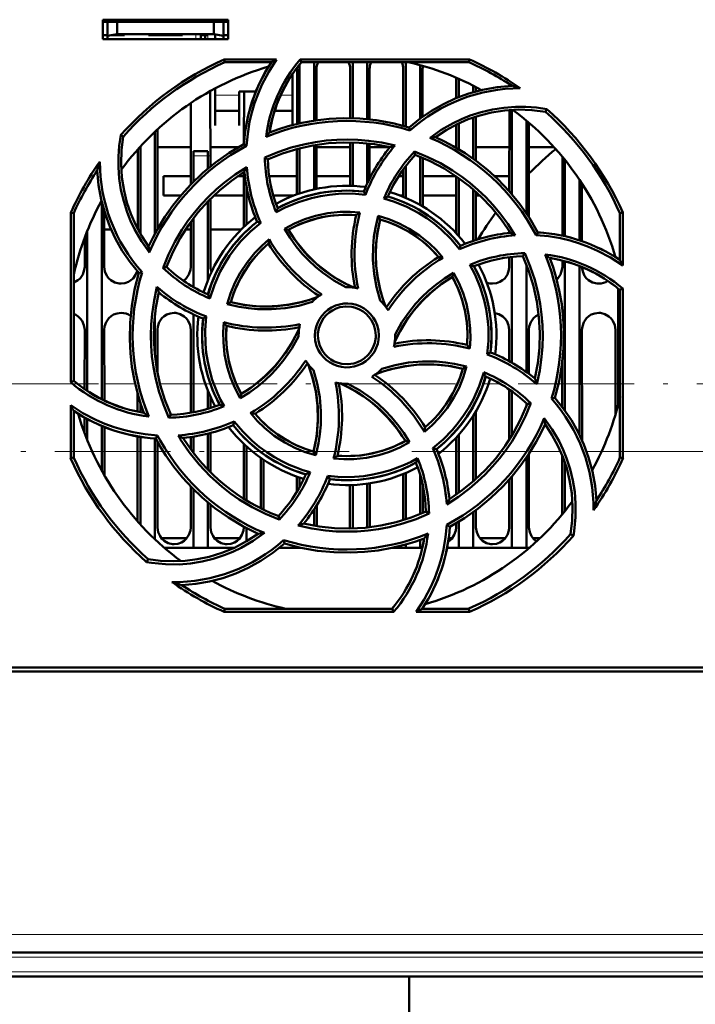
# Model space of a CAD drawing. Extents: x -1976 to 2357, y -1856 to 698.
# Tile 26 of 60: x 318 to 388, y -1614 to -1512. Entities that reach past the tile are written whole.
import ezdxf

# ---------------------------------------------------------------- set-up
doc = ezdxf.new("R2010")
doc.units = 0
doc.linetypes.add('DASHDOT', pattern=[18.5, 12, -3, 0.5, -3])

msp = doc.modelspace()

# ---------------------------------------------------------------- linework, layer by layer
at = {"color": 7, "lineweight": 50}
for p, q in [((326.77, -1513.77), (326.77, -1511.77)), ((326.77, -1511.77), (339.77, -1511.77)), ((326.77, -1511.98), (339.77, -1511.98)), ((327.27, -1511.98), (327.27, -1513.43)), ((328.27, -1511.98), (328.27, -1513.25)), ((338.27, -1511.98), (338.27, -1513.25)), ((339.27, -1513.43), (339.27, -1511.98)), ((339.77, -1511.77), (339.77, -1513.77)), ((327.27, -1513.43), (328.27, -1513.25)), ((328.27, -1513.25), (338.27, -1513.25)), ((329.02, -1513.25), (329.02, -1513.37)), ((329.02, -1513.25), (329.02, -1513.37)), ((329.02, -1513.25), (329.02, -1513.37)), ((329.02, -1513.25), (329.02, -1513.37)), ((329.02, -1513.25), (329.02, -1513.37)), ((331.52, -1513.37), (331.52, -1513.25)), ((335.02, -1513.25), (335.02, -1513.37)), ((335.02, -1513.25), (335.02, -1513.37)), ((335.02, -1513.25), (335.02, -1513.37)), ((335.02, -1513.25), (335.02, -1513.37)), ((335.02, -1513.25), (335.02, -1513.37)), ((335.02, -1513.25), (335.02, -1513.37)), ((335.02, -1513.25), (335.02, -1513.37)), ((336.92, -1513.25), (336.92, -1513.37)), ((338.27, -1513.25), (339.27, -1513.43)), ((338.42, -1513.77), (338.42, -1513.28)), ((326.77, -1513.37), (327.27, -1513.37)), ((339.77, -1513.77), (326.77, -1513.77)), ((327.27, -1513.77), (327.27, -1513.43)), ((329.02, -1513.37), (327.6, -1513.37)), ((333.27, -1513.37), (331.52, -1513.37)), ((335.02, -1513.37), (333.27, -1513.37)), ((337.67, -1513.37), (336.92, -1513.37)), ((336.92, -1513.77), (336.92, -1513.37)), ((337.37, -1513.37), (337.37, -1513.77)), ((337.37, -1513.37), (337.67, -1513.37)), ((339.27, -1513.37), (339.77, -1513.37)), ((339.27, -1513.43), (339.27, -1513.77)), ((339.35, -1515.89), (344.78, -1515.89)), ((339.41, -1516.17), (339.35, -1515.89)), ((344.25, -1516.17), (339.41, -1516.17)), ((347.23, -1515.89), (364.78, -1515.89)), ((347.36, -1516.17), (347.23, -1515.89)), ((364.72, -1516.17), (347.36, -1516.17)), ((348.67, -1516.17), (348.67, -1522.22)), ((352.67, -1516.17), (352.67, -1521.97)), ((354.17, -1516.17), (354.17, -1522.06)), ((358.17, -1516.17), (358.17, -1522.81)), ((364.78, -1515.89), (364.72, -1516.17)), ((346.91, -1522.56), (346.91, -1516.87)), ((347.17, -1516.41), (347.17, -1522.5)), ((348.92, -1516.87), (348.92, -1522.19)), ((352.41, -1521.97), (352.41, -1516.87)), ((354.42, -1516.87), (354.42, -1522.09)), ((357.91, -1522.74), (357.91, -1516.87)), ((359.67, -1516.48), (359.67, -1522)), ((359.92, -1516.87), (359.92, -1521.81)), ((346.42, -1519.78), (346.42, -1517.42)), ((363.41, -1519.89), (363.41, -1517.78)), ((363.67, -1517.89), (363.67, -1519.79)), ((337.92, -1519.15), (337.93, -1526.96)), ((338.42, -1518.88), (338.42, -1519.78)), ((340.92, -1519.22), (342.63, -1519.22)), ((340.92, -1519.78), (340.92, -1519.22)), ((341.4, -1524.54), (341.41, -1519.22)), ((365.17, -1518.59), (365.17, -1519.27)), ((365.42, -1518.73), (365.42, -1519.2)), ((335.9, -1528.81), (335.91, -1520.39)), ((338.42, -1519.78), (338.42, -1522.72)), ((340.92, -1522.72), (340.92, -1519.78)), ((346.42, -1522.69), (346.42, -1519.78)), ((338.42, -1521.22), (340.92, -1521.22)), ((344.57, -1521.22), (346.42, -1521.22)), ((368.9, -1529.54), (368.91, -1521.11)), ((369.17, -1521.1), (369.17, -1529.84)), ((372.66, -1521.3), (372.79, -1521.03)), ((365.17, -1521.89), (365.17, -1526.17)), ((365.42, -1521.81), (365.43, -1526.36)), ((370.67, -1522.22), (370.67, -1531.8)), ((370.93, -1522.44), (370.93, -1532.2)), ((332.17, -1523.37), (332.17, -1533.97)), ((332.43, -1523.13), (332.43, -1533.48)), ((338.42, -1522.72), (338.42, -1522.72)), ((340.92, -1522.72), (340.92, -1522.72)), ((358.6, -1523.24), (358.53, -1522.92)), ((363.4, -1525.03), (363.41, -1522.63)), ((363.67, -1522.5), (363.67, -1525.19)), ((328.9, -1523.87), (328.63, -1523.74)), ((352.4, -1528.97), (352.4, -1524.47)), ((352.67, -1524.47), (352.67, -1528.98)), ((330.4, -1533.46), (330.4, -1525.18)), ((330.67, -1524.9), (330.67, -1533.94)), ((332.43, -1524.98), (335.9, -1524.98)), ((336.17, -1525.87), (336.17, -1525.37)), ((337.67, -1525.37), (336.17, -1525.37)), ((337.67, -1525.37), (337.67, -1525.87)), ((337.93, -1524.98), (340.82, -1524.98)), ((341.68, -1524.84), (341.4, -1524.66)), ((346.9, -1529.85), (346.9, -1525.14)), ((347.17, -1525.07), (347.17, -1529.76)), ((348.67, -1524.76), (348.67, -1529.34)), ((348.93, -1524.71), (348.93, -1529.29)), ((348.93, -1524.98), (352.4, -1524.98)), ((354.17, -1524.58), (354.17, -1528.76)), ((354.43, -1524.6), (354.43, -1528.22)), ((354.43, -1524.98), (356.53, -1524.98)), ((359.09, -1525.43), (359.16, -1525.77)), ((363.31, -1524.98), (363.4, -1524.98)), ((365.43, -1524.98), (368.9, -1524.98)), ((370.93, -1524.98), (373.54, -1524.98)), ((336.17, -1528.55), (336.17, -1525.87)), ((337.67, -1527.18), (337.67, -1525.87)), ((343.57, -1526.04), (343.87, -1526.23)), ((359.67, -1525.97), (359.67, -1530.96)), ((359.93, -1526.08), (359.93, -1531.11)), ((374.4, -1534.14), (374.4, -1525.97)), ((374.67, -1526.29), (374.67, -1534.21)), ((341.4, -1533.22), (341.4, -1527.55)), ((357.9, -1530.11), (357.9, -1527.29)), ((358.17, -1526.94), (358.17, -1530.22)), ((335.9, -1527.98), (333.07, -1527.98)), ((333.07, -1529.98), (333.07, -1527.98)), ((341.4, -1527.98), (340.74, -1527.98)), ((346.9, -1527.98), (344.02, -1527.98)), ((346.9, -1527.98), (344.02, -1527.98)), ((352.4, -1527.98), (348.93, -1527.98)), ((352.4, -1527.98), (348.93, -1527.98)), ((354.55, -1527.98), (354.43, -1527.98)), ((354.55, -1527.98), (354.43, -1527.98)), ((357.9, -1527.98), (357.44, -1527.98)), ((357.9, -1527.98), (357.44, -1527.98)), ((363.39, -1527.98), (359.93, -1527.98)), ((363.39, -1527.98), (359.93, -1527.98)), ((363.4, -1533.89), (363.4, -1527.99)), ((363.67, -1528.17), (363.67, -1534.19)), ((368.9, -1527.98), (367.38, -1527.98)), ((368.9, -1527.98), (367.38, -1527.98)), ((376.17, -1528.34), (376.17, -1534.62)), ((341.67, -1532.97), (341.67, -1529.07)), ((354.01, -1529.89), (353.82, -1529.57)), ((365.17, -1529.35), (365.17, -1534.67)), ((365.43, -1529.59), (365.43, -1534.58)), ((376.43, -1528.74), (376.43, -1534.7)), ((326.67, -1530.6), (326.67, -1551.07)), ((334.85, -1529.98), (333.07, -1529.98)), ((337.67, -1538.73), (337.67, -1530.59)), ((337.93, -1530.32), (337.93, -1537.37)), ((341.4, -1529.98), (338.27, -1529.98)), ((346.55, -1529.98), (344.45, -1529.98)), ((357.9, -1529.98), (357.58, -1529.98)), ((363.4, -1529.98), (359.93, -1529.98)), ((365.85, -1529.98), (365.43, -1529.98)), ((326.93, -1531.56), (326.93, -1537.37)), ((323.45, -1549.31), (323.47, -1531.75)), ((323.47, -1531.75), (323.77, -1531.81)), ((323.77, -1549.17), (323.77, -1531.81)), ((336.17, -1539.45), (336.17, -1532.33)), ((355.3, -1532.08), (355.51, -1532.45)), ((380.37, -1531.81), (380.66, -1531.75)), ((380.37, -1536.65), (380.37, -1531.81)), ((380.66, -1531.75), (380.67, -1537.22)), ((325.17, -1533.63), (325.17, -1550.22)), ((327.64, -1533.48), (326.93, -1533.48)), ((335.9, -1533.48), (335.35, -1533.48)), ((335.9, -1537.37), (335.9, -1532.69)), ((341.13, -1533.48), (337.93, -1533.48)), ((343.14, -1532.79), (342.77, -1532.69)), ((345.59, -1533.43), (346, -1533.53)), ((368.9, -1533.86), (368.9, -1533.67)), ((324.9, -1537.37), (324.9, -1534.32)), ((371.69, -1534.08), (371.87, -1533.8)), ((363.74, -1535.54), (363.84, -1535.17)), ((368.9, -1537.37), (368.9, -1536.37)), ((369.17, -1536.34), (369.17, -1547.29)), ((370.31, -1536.27), (370.5, -1535.96)), ((374.4, -1537.37), (374.4, -1536.71)), ((379.9, -1536.35), (379.9, -1536.33)), ((333.02, -1537.45), (333.37, -1537.37)), ((370.67, -1537.11), (370.67, -1548.25)), ((374.67, -1536.79), (374.67, -1552.25)), ((376.17, -1537.28), (376.17, -1554.75)), ((330.85, -1537.93), (330.51, -1538)), ((363, -1538.41), (363.11, -1537.99)), ((380.17, -1539.6), (380.17, -1551.64)), ((380.37, -1539.76), (380.67, -1539.62)), ((380.37, -1557.12), (380.37, -1539.76)), ((380.67, -1539.62), (380.68, -1557.19)), ((339.67, -1541.24), (340.05, -1541.02)), ((332.17, -1542.45), (332.17, -1546.46)), ((336.17, -1552.42), (336.17, -1542.27)), ((337.5, -1542.52), (337.17, -1542.71)), ((324.89, -1550.03), (324.9, -1543.87)), ((326.93, -1543.87), (326.94, -1551.21)), ((332.43, -1543.87), (332.44, -1548.31)), ((335.89, -1552.47), (335.9, -1543.87)), ((368.89, -1547.13), (368.9, -1543.87)), ((370.93, -1543.87), (370.94, -1548.45)), ((376.43, -1543.87), (376.44, -1555.34)), ((379.89, -1552.63), (379.9, -1543.87)), ((347.07, -1544.47), (347.07, -1544.57)), ((357.07, -1544.47), (357.06, -1544.36)), ((366.62, -1546.42), (366.96, -1546.22)), ((364.47, -1547.69), (364.08, -1547.91)), ((374.39, -1551.88), (374.39, -1547.25)), ((323.77, -1549.17), (323.45, -1549.31)), ((330.39, -1552.37), (330.39, -1550.52)), ((337.67, -1552.06), (337.67, -1550.2)), ((337.94, -1550.84), (337.94, -1551.97)), ((341.02, -1550.96), (341.13, -1550.53)), ((368.89, -1555.28), (368.89, -1550.06)), ((369.17, -1550.25), (369.17, -1554.84)), ((373.27, -1551.01), (373.62, -1550.93)), ((323.45, -1557.19), (323.45, -1551.69)), ((330.67, -1551.42), (330.67, -1552.42)), ((370.67, -1551.48), (370.67, -1551.82)), ((371.13, -1551.48), (370.76, -1551.57)), ((323.77, -1557.12), (323.77, -1552.28)), ((324.89, -1554.59), (324.89, -1552.96)), ((333.62, -1552.99), (333.82, -1552.67)), ((365.17, -1552.75), (365.17, -1559.58)), ((365.44, -1552.3), (365.44, -1559.34)), ((325.17, -1553.12), (325.17, -1555.3)), ((326.67, -1553.83), (326.67, -1558.46)), ((326.94, -1553.95), (326.94, -1558.95)), ((340.29, -1553.76), (340.39, -1553.37)), ((330.39, -1563.73), (330.39, -1554.91)), ((330.67, -1554.96), (330.67, -1564.04)), ((332.26, -1555.14), (332.45, -1554.83)), ((335.89, -1556.23), (335.89, -1555)), ((336.17, -1556.6), (336.17, -1554.95)), ((337.67, -1558.34), (337.67, -1554.65)), ((337.94, -1554.58), (337.94, -1558.63)), ((363.39, -1560.95), (363.39, -1555.05)), ((363.67, -1554.75), (363.67, -1560.76)), ((332.17, -1555.13), (332.17, -1565.56)), ((332.44, -1555.47), (332.44, -1564.37)), ((341.39, -1561.38), (341.39, -1555.7)), ((341.67, -1561.55), (341.67, -1555.96)), ((358.56, -1555.52), (358.13, -1555.4)), ((323.77, -1557.12), (323.45, -1557.19)), ((343.17, -1557.16), (343.17, -1562.38)), ((348.62, -1556.48), (348.85, -1556.88)), ((360.97, -1556.14), (361.36, -1556.24)), ((370.67, -1557.13), (370.67, -1566.47)), ((370.94, -1556.72), (370.94, -1564.37)), ((374.39, -1562.98), (374.39, -1556.9)), ((380.68, -1557.19), (380.37, -1557.12)), ((343.44, -1557.35), (343.44, -1562.51)), ((374.67, -1557.65), (374.67, -1562.64)), ((346.89, -1560.64), (346.89, -1559.08)), ((347.17, -1559.17), (347.17, -1560.17)), ((350.1, -1559.01), (350.31, -1559.36)), ((357.89, -1563.6), (357.89, -1558.83)), ((358.17, -1558.72), (358.17, -1563.51)), ((359.67, -1558.9), (359.67, -1562.97)), ((369.17, -1559.09), (369.17, -1566.47)), ((335.89, -1564.37), (335.89, -1560.11)), ((352.39, -1564.37), (352.39, -1559.96)), ((352.67, -1559.95), (352.67, -1564.46)), ((354.17, -1559.82), (354.17, -1564.36)), ((354.44, -1559.78), (354.44, -1564.32)), ((359.94, -1560), (359.94, -1562.85)), ((368.89, -1564.37), (368.89, -1559.41)), ((336.17, -1566.47), (336.17, -1560.39)), ((337.67, -1566.47), (337.67, -1561.76)), ((337.94, -1561.98), (337.94, -1564.37)), ((348.94, -1562.08), (348.94, -1564.22)), ((345.05, -1563.54), (344.97, -1563.16)), ((348.67, -1562.51), (348.67, -1564.18)), ((360.59, -1562.91), (360.26, -1562.71)), ((365.17, -1562.76), (365.17, -1566.47)), ((365.44, -1562.56), (365.44, -1564.37)), ((341.39, -1564.37), (341.39, -1564.27)), ((362.42, -1564.07), (362.73, -1564.28)), ((363.39, -1564.37), (363.39, -1563.91)), ((363.67, -1563.75), (363.67, -1566.47)), ((341.67, -1565.79), (341.67, -1564.42)), ((352.38, -1564.46), (352.39, -1564.37)), ((375.23, -1565.06), (375.54, -1565.21)), ((335.47, -1565.48), (332.86, -1565.48)), ((340.97, -1565.48), (338.36, -1565.48)), ((345.6, -1566.02), (345.52, -1565.65)), ((345.58, -1566.04), (345.62, -1566.02)), ((358.17, -1566.12), (358.17, -1566.47)), ((359.67, -1565.64), (359.67, -1566.47)), ((362.97, -1565.48), (362.61, -1565.48)), ((368.47, -1565.48), (365.86, -1565.48)), ((372.05, -1565.48), (371.36, -1565.48)), ((336.17, -1566.47), (333.17, -1566.47)), ((337.67, -1566.47), (336.17, -1566.47)), ((340.39, -1566.47), (337.67, -1566.47)), ((347.17, -1566.47), (345.07, -1566.47)), ((347.17, -1566.43), (347.17, -1566.47)), ((347.34, -1566.47), (347.17, -1566.47)), ((358.17, -1566.47), (356.79, -1566.47)), ((359.67, -1566.47), (358.17, -1566.47)), ((359.9, -1566.47), (359.67, -1566.47)), ((363.67, -1566.47), (362.45, -1566.47)), ((365.17, -1566.47), (363.67, -1566.47)), ((369.17, -1566.47), (365.17, -1566.47)), ((370.67, -1566.47), (369.17, -1566.47)), ((370.96, -1566.47), (370.67, -1566.47)), ((331.47, -1567.63), (331.32, -1567.94)), ((339.34, -1573.1), (339.41, -1572.77)), ((356.92, -1573.1), (339.34, -1573.1)), ((339.41, -1572.77), (356.77, -1572.77)), ((356.77, -1572.77), (356.92, -1573.1)), ((364.79, -1573.1), (359.25, -1573.1)), ((359.88, -1572.77), (364.72, -1572.77)), ((364.72, -1572.77), (364.79, -1573.1)), ((523.04, -1579.27), (270.09, -1579.27)), ((280.27, -1578.87), (399.86, -1578.87)), ((495.03, -1608.37), (298.1, -1608.37)), ((494.85, -1610.87), (298.28, -1610.87)), ((358.52, -1681.48), (358.52, -1610.87))]:
    msp.add_line(p, q, dxfattribs=at)
at = {"color": 7, "linetype": 'DASHDOT', "lineweight": 18, "ltscale": 0.003525}
for p, q in [((327.27, -1513.24), (327.27, -1513.38)), ((333.27, -1513.24), (333.27, -1513.38))]:
    msp.add_line(p, q, dxfattribs=at)
at = {"color": 7, "linetype": 'DASHDOT', "lineweight": 18, "ltscale": 0.01553}
for p, q in [((336.42, -1513.2), (336.42, -1513.82)), ((337.67, -1513.2), (337.67, -1513.82))]:
    msp.add_line(p, q, dxfattribs=at)
at = {"color": 7, "lineweight": 18}
for p, q in [((336.42, -1513.77), (336.42, -1513.25)), ((337.67, -1513.77), (337.67, -1513.37)), ((340.92, -1519.59), (338.42, -1519.59)), ((346.42, -1519.59), (345.21, -1519.59)), ((336.17, -1525.87), (337.67, -1525.87)), ((324.89, -1549.48), (324.15, -1549.48)), ((330.13, -1549.48), (326.94, -1549.48)), ((335.89, -1549.48), (332.7, -1549.48)), ((367.96, -1549.48), (366.73, -1549.48)), ((374.39, -1549.48), (374, -1549.48)), ((379.89, -1549.48), (376.44, -1549.48)), ((330.39, -1556.48), (326.94, -1556.48)), ((333.04, -1556.48), (332.44, -1556.48)), ((341.39, -1556.48), (337.94, -1556.48)), ((363.39, -1556.48), (361.86, -1556.48)), ((368.06, -1556.48), (365.44, -1556.48)), ((374.21, -1556.48), (371.09, -1556.48)), ((378.46, -1556.48), (376.9, -1556.48)), ((495.03, -1606.51), (298.1, -1606.51)), ((495.03, -1608.87), (298.1, -1608.87)), ((494.85, -1610.37), (298.28, -1610.37))]:
    msp.add_line(p, q, dxfattribs=at)
at = {"color": 7, "linetype": 'DASHDOT', "lineweight": 18, "ltscale": 0.045015}
msp.add_line((337.82, -1525.87), (336.01, -1525.87), dxfattribs=at)
at = {"color": 7, "linetype": 'DASHDOT', "lineweight": 18}
for p, q in [((184.83, -1549.48), (421.63, -1549.48)), ((444.79, -1556.48), (182.73, -1556.48)), ((514.72, -1608.87), (278.41, -1608.87)), ((514.51, -1610.37), (278.62, -1610.37))]:
    msp.add_line(p, q, dxfattribs=at)
at = {"color": 7, "lineweight": 50}
for points in [[(344.78, -1515.89), (343.97, -1517.16), (343.27, -1518.5), (342.86, -1519.44), (342.51, -1520.4), (342.22, -1521.37), (341.99, -1522.36), (341.79, -1523.59), (341.68, -1524.84)], [(358.53, -1522.92), (359.66, -1522), (360.84, -1521.2), (362.08, -1520.5), (363.37, -1519.91), (364.7, -1519.41), (366.14, -1519.02), (367.63, -1518.74), (369.15, -1518.6)], [(360.69, -1524), (361.85, -1523.18), (363.09, -1522.47), (363.96, -1522.06), (364.85, -1521.7), (365.99, -1521.34), (367.15, -1521.07), (368.34, -1520.88), (369.53, -1520.79), (370.62, -1520.8), (371.71, -1520.87), (372.79, -1521.03)], [(372.66, -1521.3), (371.24, -1521.12), (369.82, -1521.07), (368.42, -1521.16), (367.05, -1521.38), (365.83, -1521.68), (364.65, -1522.08), (363.49, -1522.59), (362.35, -1523.21), (361.26, -1523.93)], [(358.53, -1522.92), (356.83, -1522.48), (355.12, -1522.17), (353.4, -1522), (351.68, -1521.97), (350.24, -1522.04), (348.82, -1522.2), (347.39, -1522.45), (345.98, -1522.8), (345.01, -1523.1), (344.04, -1523.44)], [(331.6, -1535.87), (330.78, -1534.7), (330.07, -1533.47), (329.66, -1532.6), (329.3, -1531.7), (328.94, -1530.57), (328.66, -1529.4), (328.48, -1528.22), (328.39, -1527.03), (328.39, -1525.93), (328.47, -1524.83), (328.63, -1523.74)], [(328.9, -1523.87), (328.72, -1525.29), (328.67, -1526.71), (328.76, -1528.11), (328.98, -1529.48), (329.28, -1530.7), (329.68, -1531.88), (330.19, -1533.04), (330.81, -1534.18), (331.53, -1535.27)], [(343.57, -1526.04), (344.93, -1525.47), (346.31, -1525.01), (347.73, -1524.65), (348.81, -1524.44), (349.91, -1524.29), (351.02, -1524.21), (352.13, -1524.18), (353.22, -1524.21), (354.31, -1524.3), (355.69, -1524.5), (357.06, -1524.8)], [(343.86, -1526.23), (345.4, -1525.61), (346.97, -1525.13), (348.55, -1524.78), (350.16, -1524.56), (351.75, -1524.47), (353.34, -1524.51), (354.94, -1524.67), (356.54, -1524.97)], [(371.87, -1533.8), (370.98, -1532.29), (369.99, -1530.86), (368.89, -1529.53), (367.7, -1528.29), (366.64, -1527.32), (365.51, -1526.42), (364.33, -1525.6), (363.08, -1524.85), (362.18, -1524.37), (361.26, -1523.93)], [(341.4, -1524.66), (339.88, -1525.55), (338.46, -1526.54), (337.13, -1527.64), (335.89, -1528.83), (334.92, -1529.9), (334.02, -1531.02), (333.2, -1532.2), (332.45, -1533.45), (331.97, -1534.35), (331.53, -1535.27)], [(359.09, -1525.43), (360.45, -1525.99), (361.76, -1526.64), (363.01, -1527.38), (363.93, -1528), (364.81, -1528.67), (365.65, -1529.39), (366.46, -1530.16), (367.21, -1530.95), (367.92, -1531.79), (368.75, -1532.91), (369.52, -1534.1)], [(359.16, -1525.77), (360.69, -1526.42), (362.14, -1527.18), (363.51, -1528.06), (364.8, -1529.04), (365.98, -1530.1), (367.08, -1531.26), (368.1, -1532.51), (369.01, -1533.84)], [(330.51, -1538), (329.6, -1536.87), (328.8, -1535.69), (328.1, -1534.45), (327.5, -1533.17), (327.01, -1531.83), (326.61, -1530.39), (326.34, -1528.9), (326.2, -1527.39)], [(333.02, -1537.45), (333.58, -1536.09), (334.23, -1534.78), (334.97, -1533.52), (335.59, -1532.61), (336.27, -1531.73), (336.99, -1530.88), (337.75, -1530.08), (338.55, -1529.33), (339.39, -1528.62), (340.51, -1527.79), (341.69, -1527.03)], [(333.37, -1537.37), (334.02, -1535.84), (334.78, -1534.4), (335.66, -1533.03), (336.64, -1531.73), (337.7, -1530.55), (338.86, -1529.45), (340.1, -1528.44), (341.44, -1527.52)], [(353.82, -1529.57), (352.3, -1529.46), (350.79, -1529.51), (349.31, -1529.7), (347.85, -1530.06), (346.43, -1530.56), (345.66, -1530.9), (344.9, -1531.29)], [(354.01, -1529.89), (352.61, -1529.78), (351.21, -1529.8), (350.27, -1529.89), (349.33, -1530.03), (348.39, -1530.24), (347.05, -1530.65), (345.76, -1531.18), (344.75, -1531.71)], [(363.74, -1535.54), (362.84, -1534.47), (361.84, -1533.5), (361.11, -1532.89), (360.34, -1532.33), (359.53, -1531.81), (358.29, -1531.15), (357.01, -1530.62), (355.91, -1530.27)], [(345.59, -1533.43), (346.64, -1532.87), (347.71, -1532.43), (348.82, -1532.08), (350.09, -1531.81), (351.39, -1531.68), (352.4, -1531.67), (353.42, -1531.74)], [(353.04, -1532.01), (351.83, -1531.97), (350.63, -1532.04), (349.44, -1532.23), (348.29, -1532.54), (347.16, -1532.96), (346, -1533.53)], [(355.53, -1540.86), (355.14, -1539.48), (354.89, -1538.08), (354.77, -1536.65), (354.79, -1535.21), (354.87, -1534.26), (355.02, -1533.31), (355.3, -1532.08)], [(355.51, -1532.45), (355.21, -1533.94), (355.07, -1535.44), (355.07, -1536.94), (355.24, -1538.43), (355.56, -1539.9), (355.79, -1540.69), (356.07, -1541.48)], [(355.51, -1532.45), (355.26, -1533.67), (355.11, -1534.88), (355.07, -1536.1), (355.12, -1537.3), (355.27, -1538.5), (355.51, -1539.7), (355.76, -1540.59), (356.07, -1541.48)], [(355.3, -1532.08), (356.42, -1532.43), (357.5, -1532.87), (358.52, -1533.41), (359.61, -1534.12), (360.62, -1534.94), (361.35, -1535.65), (362.02, -1536.42)], [(343.14, -1532.79), (342.07, -1533.7), (341.09, -1534.7), (340.49, -1535.44), (339.92, -1536.21), (339.41, -1537.02), (338.95, -1537.84), (338.34, -1539.21), (337.88, -1540.63)], [(351.97, -1539.47), (350.72, -1538.77), (349.55, -1537.95), (348.81, -1537.35), (348.11, -1536.69), (347.45, -1536), (346.83, -1535.26), (346.18, -1534.37), (345.59, -1533.43)], [(346.01, -1533.53), (346.42, -1534.19), (346.87, -1534.81), (347.84, -1535.98), (348.93, -1537.04), (349.63, -1537.62), (350.36, -1538.17), (351.14, -1538.66), (351.95, -1539.12), (352.78, -1539.52)], [(339.67, -1541.24), (340.02, -1540.11), (340.47, -1539.03), (341.01, -1538), (341.72, -1536.91), (342.54, -1535.91), (343.25, -1535.18), (344.02, -1534.51)], [(380.67, -1537.22), (379.39, -1536.4), (378.05, -1535.7), (377.12, -1535.29), (376.16, -1534.94), (375.19, -1534.65), (374.21, -1534.41), (372.96, -1534.2), (371.69, -1534.08)], [(370.31, -1536.27), (370.92, -1537.8), (371.41, -1539.37), (371.76, -1540.96), (371.97, -1542.56), (372.06, -1544.15), (372.03, -1545.75), (371.86, -1547.34), (371.56, -1548.94)], [(370.5, -1535.96), (371.07, -1537.32), (371.53, -1538.7), (371.9, -1540.11), (372.1, -1541.2), (372.25, -1542.3), (372.34, -1543.4), (372.37, -1544.51), (372.34, -1545.61), (372.25, -1546.7), (372.05, -1548.1), (371.74, -1549.5)], [(373.62, -1550.93), (374.06, -1549.23), (374.36, -1547.52), (374.53, -1545.8), (374.56, -1544.08), (374.49, -1542.65), (374.33, -1541.22), (374.08, -1539.8), (373.73, -1538.38), (373.43, -1537.41), (373.09, -1536.45)], [(323.77, -1538.99), (324.19, -1538.76), (324.42, -1538.56), (324.7, -1538.15), (324.86, -1537.69), (324.9, -1537.37)], [(326.93, -1537.37), (327, -1537.83), (327.2, -1538.28), (327.38, -1538.53), (327.61, -1538.74), (328.03, -1538.98), (328.49, -1539.09), (328.67, -1539.1)], [(335.14, -1538.8), (335.42, -1538.56), (335.7, -1538.15), (335.86, -1537.69), (335.9, -1537.37)], [(366.62, -1546.42), (366.74, -1545.03), (366.73, -1543.64), (366.64, -1542.7), (366.49, -1541.75), (366.28, -1540.81), (365.88, -1539.47), (365.35, -1538.18), (364.81, -1537.15)], [(366.96, -1546.22), (367.07, -1544.7), (367.02, -1543.19), (366.83, -1541.71), (366.48, -1540.25), (365.97, -1538.83), (365.63, -1538.06), (365.24, -1537.3)], [(367.17, -1539.1), (367.56, -1539.05), (367.93, -1538.92), (368.19, -1538.76), (368.42, -1538.56), (368.7, -1538.15), (368.86, -1537.69), (368.9, -1537.37)], [(373.81, -1538.67), (373.92, -1538.56), (374.2, -1538.15), (374.36, -1537.69), (374.4, -1537.37)], [(376.43, -1537.39), (376.51, -1537.84), (376.7, -1538.28), (376.88, -1538.53), (377.11, -1538.74), (377.53, -1538.98), (377.99, -1539.09), (378.17, -1539.1)], [(328.67, -1539.1), (329.06, -1539.05), (329.43, -1538.92), (329.69, -1538.76), (329.92, -1538.56), (330.17, -1538.2), (330.34, -1537.8)], [(330.51, -1538), (330.07, -1539.7), (329.77, -1541.41), (329.6, -1543.13), (329.57, -1544.85), (329.64, -1546.29), (329.8, -1547.72), (330.05, -1549.14), (330.4, -1550.55), (330.7, -1551.52), (331.04, -1552.49)], [(357.01, -1545.18), (357.59, -1544.03), (358.26, -1542.93), (359.02, -1541.89), (359.86, -1540.93), (360.78, -1540.04), (361.85, -1539.17), (363, -1538.41)], [(357.06, -1544.36), (357.77, -1543.11), (358.58, -1541.94), (359.19, -1541.2), (359.84, -1540.5), (360.54, -1539.84), (361.28, -1539.22), (362.17, -1538.57), (363.11, -1537.99)], [(364.53, -1545.45), (364.57, -1544.23), (364.49, -1543.03), (364.3, -1541.85), (363.99, -1540.69), (363.57, -1539.56), (363, -1538.41)], [(363.11, -1537.99), (363.66, -1539.02), (364.11, -1540.09), (364.46, -1541.2), (364.72, -1542.47), (364.86, -1543.76), (364.87, -1544.79), (364.8, -1545.83)], [(333.62, -1552.99), (333.06, -1551.63), (332.59, -1550.24), (332.23, -1548.83), (332.02, -1547.74), (331.87, -1546.65), (331.79, -1545.54), (331.76, -1544.43), (331.79, -1543.33), (331.88, -1542.24), (332.09, -1540.84), (332.39, -1539.45)], [(333.82, -1552.67), (333.21, -1551.13), (332.72, -1549.57), (332.37, -1547.98), (332.16, -1546.37), (332.07, -1544.78), (332.1, -1543.19), (332.27, -1541.59), (332.57, -1540)], [(340.05, -1541.02), (341.54, -1541.32), (343.04, -1541.47), (344.54, -1541.46), (346.03, -1541.29), (347.5, -1540.97), (348.29, -1540.74), (349.07, -1540.46)], [(340.05, -1541.02), (341.26, -1541.27), (342.48, -1541.42), (343.7, -1541.46), (344.9, -1541.41), (346.1, -1541.27), (347.3, -1541.02), (348.19, -1540.77), (349.07, -1540.46)], [(348.46, -1541), (347.08, -1541.39), (345.68, -1541.64), (344.25, -1541.76), (342.81, -1541.75), (341.86, -1541.66), (340.91, -1541.52), (339.67, -1541.24)], [(348.76, -1544.47), (348.79, -1544.02), (348.87, -1543.59), (349.02, -1543.18), (349.22, -1542.79), (349.47, -1542.42), (349.77, -1542.08), (350.1, -1541.8), (350.47, -1541.57), (350.88, -1541.38), (351.31, -1541.25), (351.75, -1541.17), (352.18, -1541.16), (352.62, -1541.21), (353.06, -1541.31), (353.48, -1541.48), (353.86, -1541.69), (354.21, -1541.95), (354.52, -1542.26), (354.8, -1542.61), (355.03, -1543), (355.2, -1543.4), (355.33, -1543.92), (355.37, -1544.47)], [(355.07, -1544.47), (355.01, -1543.92), (354.85, -1543.38), (354.6, -1542.86), (354.36, -1542.53), (354.07, -1542.23), (353.74, -1541.98), (353.37, -1541.77), (352.98, -1541.61), (352.58, -1541.51), (351.96, -1541.47), (351.35, -1541.55), (350.95, -1541.68), (350.57, -1541.87), (350.22, -1542.1), (349.92, -1542.37), (349.66, -1542.68), (349.36, -1543.18), (349.17, -1543.71), (349.07, -1544.26), (349.07, -1544.47)], [(324.9, -1543.87), (324.82, -1543.4), (324.63, -1542.96), (324.44, -1542.7), (324.22, -1542.49), (324, -1542.35), (323.77, -1542.24)], [(328.67, -1542.14), (328.27, -1542.18), (327.9, -1542.31), (327.64, -1542.47), (327.41, -1542.68), (327.13, -1543.09), (326.97, -1543.54), (326.93, -1543.87)], [(334.17, -1542.14), (333.77, -1542.18), (333.4, -1542.31), (333.14, -1542.47), (332.91, -1542.68), (332.63, -1543.09), (332.47, -1543.54), (332.43, -1543.87)], [(335.9, -1543.87), (335.82, -1543.4), (335.63, -1542.96), (335.44, -1542.7), (335.22, -1542.49), (334.8, -1542.26), (334.34, -1542.14), (334.17, -1542.14)], [(337.17, -1542.71), (337.06, -1544.23), (337.11, -1545.74), (337.3, -1547.22), (337.65, -1548.68), (338.16, -1550.1), (338.5, -1550.87), (338.89, -1551.63)], [(337.5, -1542.52), (337.39, -1543.92), (337.41, -1545.32), (337.5, -1546.27), (337.65, -1547.21), (337.86, -1548.15), (338.12, -1549.05), (338.37, -1549.76), (338.65, -1550.46), (338.98, -1551.13), (339.34, -1551.79)], [(368.9, -1543.87), (368.82, -1543.4), (368.63, -1542.96), (368.44, -1542.7), (368.22, -1542.49), (367.83, -1542.26), (367.39, -1542.15)], [(371.95, -1542.29), (371.64, -1542.47), (371.41, -1542.68), (371.13, -1543.09), (370.97, -1543.54), (370.93, -1543.87)], [(378.17, -1542.14), (377.77, -1542.18), (377.4, -1542.31), (377.14, -1542.47), (376.91, -1542.68), (376.63, -1543.09), (376.47, -1543.54), (376.43, -1543.87)], [(379.9, -1543.87), (379.82, -1543.4), (379.63, -1542.96), (379.44, -1542.7), (379.22, -1542.49), (378.8, -1542.26), (378.34, -1542.14), (378.17, -1542.14)], [(341.02, -1550.96), (340.47, -1549.91), (340.01, -1548.83), (339.67, -1547.72), (339.4, -1546.44), (339.27, -1545.15), (339.26, -1544.13), (339.33, -1543.1)], [(339.6, -1543.49), (339.56, -1544.7), (339.64, -1545.9), (339.83, -1547.09), (340.14, -1548.24), (340.56, -1549.37), (341.13, -1550.53)], [(341.13, -1550.53), (341.79, -1550.11), (342.41, -1549.67), (343.58, -1548.69), (344.64, -1547.6), (345.22, -1546.9), (345.76, -1546.17), (346.26, -1545.39), (346.71, -1544.58), (347.12, -1543.75)], [(347.07, -1544.57), (346.36, -1545.82), (345.55, -1546.99), (344.95, -1547.73), (344.29, -1548.43), (343.6, -1549.1), (342.86, -1549.71), (341.97, -1550.37), (341.02, -1550.96)], [(355.37, -1544.47), (355.35, -1544.91), (355.26, -1545.34), (355.12, -1545.75), (354.92, -1546.15), (354.66, -1546.52), (354.36, -1546.85), (354.03, -1547.13), (353.66, -1547.37), (353.25, -1547.56), (352.82, -1547.69), (352.39, -1547.76), (351.95, -1547.78), (351.52, -1547.73), (351.08, -1547.63), (350.66, -1547.46), (350.28, -1547.25), (349.93, -1547), (349.61, -1546.69), (349.34, -1546.34), (349.11, -1545.95), (348.93, -1545.54), (348.8, -1545.02), (348.76, -1544.47)], [(349.07, -1544.47), (349.12, -1545.01), (349.28, -1545.55), (349.54, -1546.07), (349.77, -1546.4), (350.06, -1546.7), (350.39, -1546.96), (350.76, -1547.17), (351.15, -1547.32), (351.55, -1547.42), (352.17, -1547.46), (352.78, -1547.38), (353.18, -1547.25), (353.56, -1547.07), (353.91, -1546.83), (354.21, -1546.56), (354.47, -1546.25), (354.77, -1545.75), (354.96, -1545.22), (355.06, -1544.67), (355.07, -1544.47)], [(348.06, -1547.46), (348.54, -1548.9), (348.87, -1550.37), (349.05, -1551.86), (349.07, -1553.36), (348.94, -1554.86), (348.8, -1555.67), (348.62, -1556.48)], [(348.06, -1547.46), (348.52, -1548.86), (348.84, -1550.29), (349.02, -1551.75), (349.06, -1553.21), (348.96, -1554.67), (348.82, -1555.58), (348.62, -1556.48)], [(364.08, -1547.91), (362.59, -1547.61), (361.09, -1547.47), (359.59, -1547.47), (358.1, -1547.64), (356.63, -1547.96), (355.84, -1548.19), (355.06, -1548.47)], [(364.08, -1547.91), (362.87, -1547.66), (361.65, -1547.51), (360.43, -1547.47), (359.23, -1547.52), (358.03, -1547.67), (356.83, -1547.91), (355.94, -1548.16), (355.06, -1548.47)], [(355.68, -1547.92), (357.06, -1547.54), (358.47, -1547.28), (359.9, -1547.17), (361.34, -1547.18), (362.29, -1547.27), (363.23, -1547.41), (364.47, -1547.69)], [(364.47, -1547.69), (364.13, -1548.81), (363.69, -1549.88), (363.16, -1550.91), (362.45, -1551.99), (361.63, -1553.01), (360.9, -1553.76), (360.1, -1554.45)], [(348.61, -1548.08), (349, -1549.46), (349.25, -1550.87), (349.37, -1552.3), (349.36, -1553.73), (349.27, -1554.69), (349.13, -1555.63), (348.85, -1556.88)], [(360.97, -1556.14), (362.03, -1555.25), (363, -1554.26), (363.6, -1553.53), (364.17, -1552.76), (364.69, -1551.94), (365.15, -1551.12), (365.77, -1549.73), (366.25, -1548.29)], [(358.13, -1555.4), (357.71, -1554.75), (357.26, -1554.12), (356.29, -1552.95), (355.2, -1551.89), (354.5, -1551.31), (353.77, -1550.77), (352.99, -1550.27), (352.18, -1549.82), (351.35, -1549.41)], [(352.18, -1549.47), (353.43, -1550.17), (354.6, -1550.98), (355.34, -1551.59), (356.04, -1552.24), (356.71, -1552.94), (357.32, -1553.68), (357.98, -1554.57), (358.57, -1555.52)], [(373.62, -1550.93), (374.53, -1552.06), (375.33, -1553.24), (376.03, -1554.48), (376.63, -1555.77), (377.12, -1557.1), (377.52, -1558.55), (377.79, -1560.03), (377.93, -1561.55)], [(323.45, -1551.69), (324.72, -1552.51), (326.06, -1553.21), (327, -1553.62), (327.96, -1553.97), (328.93, -1554.26), (329.91, -1554.5), (331.17, -1554.71), (332.45, -1554.83)], [(371.13, -1551.48), (370.57, -1552.84), (369.93, -1554.15), (369.18, -1555.41), (368.56, -1556.33), (367.89, -1557.21), (367.17, -1558.05), (366.41, -1558.86), (365.62, -1559.61), (364.78, -1560.32), (363.63, -1561.18), (362.41, -1561.96)], [(370.76, -1551.57), (370.11, -1553.09), (369.35, -1554.54), (368.47, -1555.91), (367.49, -1557.2), (366.43, -1558.38), (365.27, -1559.49), (364.03, -1560.5), (362.69, -1561.41)], [(348.85, -1556.88), (347.73, -1556.54), (346.67, -1556.1), (345.64, -1555.57), (344.55, -1554.86), (343.53, -1554.03), (342.78, -1553.3), (342.08, -1552.5)], [(372.53, -1553.04), (373.35, -1554.2), (374.07, -1555.43), (374.48, -1556.3), (374.84, -1557.19), (375.21, -1558.33), (375.49, -1559.49), (375.68, -1560.68), (375.77, -1561.87), (375.76, -1563.3), (375.62, -1564.73), (375.54, -1565.21)], [(340.39, -1553.37), (341.28, -1554.43), (342.27, -1555.39), (342.99, -1556), (343.76, -1556.55), (344.57, -1557.07), (345.4, -1557.53), (346.09, -1557.86), (346.8, -1558.16), (347.52, -1558.42), (348.25, -1558.64)], [(362.73, -1564.28), (364.25, -1563.39), (365.67, -1562.39), (367, -1561.29), (368.24, -1560.1), (369.21, -1559.04), (370.11, -1557.91), (370.93, -1556.73), (371.68, -1555.48), (372.16, -1554.59), (372.6, -1553.66)], [(375.23, -1565.06), (375.41, -1563.64), (375.46, -1562.22), (375.37, -1560.82), (375.15, -1559.45), (374.85, -1558.23), (374.45, -1557.05), (373.94, -1555.89), (373.32, -1554.75), (372.6, -1553.66)], [(342.87, -1565), (341.3, -1564.22), (339.81, -1563.34), (338.4, -1562.34), (337.07, -1561.24), (336.03, -1560.25), (335.05, -1559.19), (334.14, -1558.07), (333.3, -1556.89), (332.76, -1556.03), (332.26, -1555.14)], [(334.81, -1555.2), (335.74, -1556.57), (336.76, -1557.84), (337.9, -1559.04), (339.14, -1560.14), (340.01, -1560.83), (340.92, -1561.46), (342.24, -1562.26), (343.62, -1562.95), (345.05, -1563.54)], [(358.57, -1555.52), (357.54, -1556.07), (356.47, -1556.52), (355.37, -1556.86), (354.1, -1557.13), (352.8, -1557.27), (351.75, -1557.28), (350.69, -1557.21)], [(351.09, -1556.93), (352.3, -1556.97), (353.5, -1556.89), (354.69, -1556.7), (355.84, -1556.39), (356.97, -1555.97), (358.13, -1555.4)], [(350.1, -1559.01), (351.48, -1559.13), (352.87, -1559.12), (353.81, -1559.03), (354.75, -1558.88), (355.69, -1558.67), (356.6, -1558.41), (357.32, -1558.16), (358.03, -1557.87), (358.72, -1557.55), (359.39, -1557.18)], [(350.31, -1559.36), (351.83, -1559.47), (353.34, -1559.43), (354.82, -1559.23), (356.28, -1558.88), (357.7, -1558.37), (358.47, -1558.03), (359.23, -1557.64)], [(360.6, -1562.91), (359.24, -1563.48), (357.86, -1563.95), (356.44, -1564.31), (355.36, -1564.52), (354.26, -1564.67), (353.15, -1564.76), (352.04, -1564.79), (350.95, -1564.76), (349.86, -1564.67), (348.43, -1564.47), (347.01, -1564.15)], [(360.27, -1562.71), (358.73, -1563.32), (357.16, -1563.81), (355.58, -1564.16), (353.97, -1564.38), (352.38, -1564.46), (350.79, -1564.43), (349.19, -1564.26), (347.59, -1563.96)], [(359.25, -1573.1), (360.07, -1571.83), (360.78, -1570.5), (361.19, -1569.56), (361.54, -1568.6), (361.84, -1567.64), (362.08, -1566.65), (362.3, -1565.37), (362.42, -1564.07)], [(343.52, -1564.92), (342.35, -1565.75), (341.12, -1566.47), (340.26, -1566.88), (339.36, -1567.24), (338.23, -1567.61), (337.06, -1567.89), (335.88, -1568.08), (334.69, -1568.18), (333.26, -1568.17), (331.84, -1568.03), (331.32, -1567.94)], [(342.87, -1565), (341.67, -1565.79), (340.42, -1566.45), (339.12, -1566.98), (337.79, -1567.39), (336.56, -1567.65), (335.32, -1567.81), (334.06, -1567.86), (332.77, -1567.81), (331.47, -1567.63)], [(332.44, -1564.37), (332.52, -1564.83), (332.71, -1565.27), (332.9, -1565.53), (333.12, -1565.74), (333.54, -1565.97), (334, -1566.08), (334.17, -1566.09)], [(334.17, -1566.09), (334.56, -1566.04), (334.93, -1565.91), (335.2, -1565.75), (335.43, -1565.54), (335.7, -1565.13), (335.85, -1564.67), (335.89, -1564.37)], [(337.94, -1564.37), (338.02, -1564.83), (338.21, -1565.27), (338.4, -1565.53), (338.62, -1565.74), (339.04, -1565.97), (339.5, -1566.08), (339.67, -1566.09)], [(339.67, -1566.09), (340.06, -1566.04), (340.43, -1565.91), (340.7, -1565.75), (340.93, -1565.54), (341.2, -1565.13), (341.35, -1564.67), (341.39, -1564.37)], [(362.56, -1565.84), (362.93, -1565.54), (363.2, -1565.13), (363.35, -1564.67), (363.39, -1564.37)], [(365.44, -1564.37), (365.52, -1564.83), (365.71, -1565.27), (365.9, -1565.53), (366.12, -1565.74), (366.54, -1565.97), (367, -1566.08), (367.17, -1566.09)], [(367.17, -1566.09), (367.56, -1566.04), (367.93, -1565.91), (368.2, -1565.75), (368.43, -1565.54), (368.7, -1565.13), (368.85, -1564.67), (368.89, -1564.37)], [(370.94, -1564.37), (371.02, -1564.83), (371.21, -1565.27), (371.4, -1565.53), (371.71, -1565.8)], [(334.98, -1570.34), (336.43, -1570.2), (337.84, -1569.95), (339.21, -1569.59), (340.55, -1569.11), (341.85, -1568.53), (343.16, -1567.81), (344.41, -1566.97), (345.6, -1566.02)], [(345.6, -1566.02), (347.3, -1566.46), (349.01, -1566.76), (350.73, -1566.93), (352.45, -1566.96), (353.89, -1566.89), (355.31, -1566.73), (356.74, -1566.48), (358.15, -1566.13), (359.12, -1565.83), (360.09, -1565.49)]]:
    msp.add_lwpolyline(points, dxfattribs=at)
for centre, radius, start, end in [((352.04, -1544.46), 31.27, 113.9462, 138.4836), ((358.87, -1525.81), 17.51, 146.5977, 176.2303), ((358.85, -1525.81), 15.28, 139.4824, 172.7953), ((358.9, -1525.82), 15.04, 140.0655, 170.9043), ((362.28, -1549.64), 38.02, 117.4073, 118.3144), ((350.69, -1516.9), 1.77, 155.5602, 178.9273), ((350.64, -1516.9), 1.77, 1.0727, 24.4421), ((356.19, -1516.9), 1.77, 155.5602, 178.9273), ((356.14, -1516.9), 1.77, 1.0727, 24.4421), ((352.07, -1544.47), 29, 61.2345, 77.3856), ((352.09, -1544.42), 30.95, 56.5499, 65.9119), ((352.08, -1544.47), 31.28, 54.9732, 66.0518), ((352.07, -1544.47), 29, 106.2315, 143.7055), ((345.47, -1516.87), 1.43, 0.0335, 4.9194), ((361.48, -1516.87), 1.56, 168.3955, 179.7115), ((370.07, -1536.06), 17.2, 90.1058, 131.8034), ((363.15, -1540.72), 22.92, 72.5342, 74.849), ((352.07, -1544.47), 29, 16.2315, 53.7055), ((352.1, -1544.47), 31.27, 24.0095, 48.5569), ((352.07, -1544.45), 22.2, 72.8819, 112.17), ((360, -1536.39), 20.55, 140.9596, 142.5601), ((363.48, -1545.05), 21.24, 95.9897, 97.542), ((352.06, -1544.45), 22.19, 27.8372, 67.1397), ((352.07, -1544.45), 22.2, 117.921, 157.2549), ((369.98, -1536.02), 17.4, 140.5839, 158.2405), ((370.08, -1536.06), 17.22, 139.1507, 158.9978), ((370.1, -1536.11), 15.34, 135.8645, 157.6209), ((363.62, -1545.7), 21.9, 107.4313, 108.8722), ((396.57, -1552.98), 36, 129.4128, 135.4116), ((352.04, -1544.48), 31.28, 144.8592, 155.9889), ((348.32, -1533.38), 22.92, 162.4699, 164.8432), ((343.68, -1526.45), 17.21, 180.084, 221.8343), ((358.95, -1525.8), 15.38, 180.9083, 202.6111), ((358.75, -1525.83), 14.89, 181.5343, 201.5293), ((369.97, -1536.01), 14.89, 136.5452, 156.5403), ((352.02, -1544.44), 30.95, 146.5499, 155.9119), ((361.25, -1537.23), 22.06, 152.4404, 153.8818), ((358.76, -1525.83), 17.4, 185.581, 203.2377), ((358.81, -1525.8), 17.16, 184.1017, 204.039), ((352.07, -1544.47), 15.5, 82.7584, 118.2829), ((352.06, -1544.46), 14.99, 83.2759, 118.5515), ((352.07, -1544.47), 15.5, 37.7586, 73.2809), ((352.07, -1544.47), 29, 151.2345, 167.3963), ((365.76, -1550.23), 22.25, 115.1158, 116.2622), ((352.07, -1544.46), 14.99, 38.2759, 73.5508), ((364.68, -1538.46), 21.04, 160.0704, 161.2868), ((352.07, -1544.47), 15.5, 127.7585, 163.2809), ((352.06, -1544.46), 12.49, 85.4943, 119.0148), ((369.84, -1536.07), 17.28, 166.4009, 191.5798), ((370.14, -1536.06), 17.28, 165.5243, 191.8456), ((363.09, -1545.68), 16.97, 124.7597, 126.2991), ((352.07, -1544.46), 12.49, 40.493, 74.0178), ((396.57, -1552.98), 36, 143.8477, 149.1282), ((352.06, -1544.46), 14.99, 128.2771, 163.5473), ((360.53, -1537.47), 16.77, 169.8225, 171.397), ((358.89, -1525.75), 17.26, 210.4821, 236.8462), ((370.72, -1551.19), 17.14, 94.019, 114.0116), ((370.7, -1551.16), 17.4, 95.581, 113.2376), ((359.31, -1553.62), 22.02, 62.402, 63.8774), ((370.72, -1551.27), 17.52, 56.5978, 86.2298), ((352.56, -1533.06), 21.15, 185.9964, 187.6136), ((352.06, -1544.46), 12.49, 130.4968, 164.0121), ((358.7, -1525.96), 17.28, 211.4005, 236.5795), ((370.57, -1551.1), 17.28, 121.4006, 146.5794), ((370.76, -1551.28), 17.23, 120.4639, 146.8631), ((358.88, -1553.71), 17.57, 79.6987, 81.2045), ((370.75, -1551.36), 15.41, 90.9364, 112.6638), ((370.7, -1551.15), 14.89, 91.5344, 111.5293), ((352.06, -1544.45), 22.2, 342.8103, 22.1524), ((370.73, -1551.26), 15.3, 49.5187, 82.9268), ((360.09, -1552.47), 20.63, 50.9648, 52.6206), ((370.71, -1551.3), 15.04, 50.0655, 80.9046), ((346.94, -1554.66), 37.96, 27.3377, 28.31), ((343.7, -1526.45), 15.34, 225.8399, 247.6864), ((343.61, -1526.56), 14.89, 226.5452, 246.5403), ((339.62, -1537.34), 1.68, 180.7762, 199.2149), ((357.55, -1558.64), 22.69, 70.191, 71.3401), ((352.07, -1544.46), 14.99, 353.2762, 28.5538), ((352.07, -1544.47), 15.5, 352.7585, 28.2828), ((352.07, -1544.45), 22.2, 162.928, 202.3142), ((352.07, -1544.46), 12.49, 355.494, 29.0174), ((343.68, -1526.43), 17.23, 229.0713, 249.0037), ((353.31, -1532.91), 21.92, 197.3633, 198.8707), ((352.07, -1544.47), 5, 76.4719, 91.1148), ((367.17, -1537.34), 1.76, 250.1193, 269.9834), ((378.17, -1537.36), 1.74, 269.9062, 302.9079), ((343.62, -1526.56), 17.4, 230.5838, 248.2405), ((356.5, -1531.42), 20.77, 205.0489, 206.3156), ((352.07, -1544.47), 5, 121.4638, 136.1511), ((352.07, -1544.47), 5, 31.447, 46.1498), ((328.67, -1543.87), 1.74, 55.4072, 90.1212), ((352.07, -1544.47), 15.5, 172.7583, 208.2829), ((352.06, -1544.47), 15, 173.2811, 208.547), ((343.67, -1526.37), 17.29, 255.4414, 281.7889), ((353.2, -1533.46), 16.89, 214.8012, 216.4058), ((352.06, -1544.47), 12.5, 175.5041, 209.0063), ((343.67, -1526.69), 17.28, 256.4009, 281.5799), ((352.07, -1544.47), 5, 166.4276, 180), ((352.07, -1544.47), 5, 346.4038, 360), ((360.46, -1562.53), 17.25, 75.4134, 101.8149), ((360.46, -1562.25), 17.28, 76.401, 101.5796), ((350.1, -1555.98), 17.86, 34.6192, 36.1407), ((360.45, -1562.47), 17.19, 48.9546, 68.9642), ((360.51, -1562.38), 17.4, 50.5838, 68.2404), ((333.37, -1537.62), 17.25, 300.3572, 326.7831), ((333.55, -1537.83), 17.28, 301.4008, 326.5791), ((352.07, -1544.47), 5, 211.3845, 226.3134), ((352.07, -1544.47), 5, 301.3676, 316.3118), ((352.07, -1544.47), 12.49, 310.4962, 344.0168), ((345.24, -1563.15), 17.22, 30.3302, 56.8017), ((345.43, -1562.98), 17.28, 31.4007, 56.5792), ((352.07, -1544.47), 14.99, 308.2779, 343.5513), ((352.07, -1544.47), 15.5, 307.7587, 343.2808), ((345.22, -1558.73), 23.47, 25.2604, 26.411), ((360.43, -1562.51), 15.37, 45.878, 67.7653), ((360.52, -1562.37), 14.89, 46.5453, 66.5404), ((350.87, -1556), 21.86, 17.3012, 18.8572), ((333.4, -1537.7), 15.29, 229.435, 263.0113), ((333.42, -1537.63), 15.04, 230.0658, 260.9039), ((333.99, -1552.84), 17.26, 345.3377, 11.7583), ((352.07, -1544.47), 5, 256.3596, 271.3443), ((334.29, -1552.86), 17.28, 346.4011, 11.5795), ((360.45, -1562.45), 17.18, 359.6304, 41.7749), ((352.07, -1544.47), 29, 331.2346, 347.3963), ((357.2, -1534.28), 37.97, 207.2825, 208.2987), ((333.38, -1537.59), 15.4, 270.9036, 292.7565), ((333.43, -1537.79), 14.89, 271.5343, 291.5292), ((345.48, -1533.48), 19.32, 250.0384, 251.446), ((333.41, -1537.66), 17.52, 236.5978, 266.2295), ((352.07, -1544.47), 29, 196.2315, 233.7054), ((343.95, -1536.57), 20.49, 230.9744, 232.7262), ((345.72, -1532.66), 20.17, 259.62, 260.9936), ((352.06, -1544.47), 12.5, 220.5047, 254.0071), ((352.06, -1544.45), 22.19, 297.8203, 337.2298), ((351.41, -1555.89), 21.31, 6.0026, 7.692), ((333.41, -1537.71), 17.15, 273.9093, 294.0079), ((333.43, -1537.77), 17.4, 275.5808, 293.2375), ((352.07, -1544.47), 15.5, 217.7588, 253.2808), ((352.06, -1544.47), 15, 218.2826, 253.546), ((341.86, -1551.09), 18.54, 349.5563, 351.0582), ((355.89, -1542.09), 26.68, 208.5292, 209.7891), ((348.79, -1546.62), 16.4, 209.9755, 211.5395), ((344.5, -1535.99), 21.28, 242.2135, 243.8381), ((352.06, -1544.47), 20, 212.0822, 249.2093), ((352.07, -1544.45), 22.19, 209.3984, 247.3284), ((352.07, -1544.47), 12.49, 265.4999, 299.0134), ((340.07, -1541.78), 18.73, 304.5392, 306.0375), ((345.32, -1563.1), 17.13, 3.8257, 23.9864), ((345.37, -1563.1), 17.4, 5.5809, 23.2375), ((352.11, -1544.49), 30.95, 326.5499, 335.9119), ((352.03, -1544.52), 31.27, 203.9047, 228.5089), ((352.07, -1544.47), 15.5, 262.7586, 298.2827), ((352.07, -1544.47), 14.99, 263.2795, 298.5526), ((336.73, -1549.63), 23.89, 340.4021, 341.5637), ((345.38, -1563.11), 14.89, 1.5344, 21.5294), ((345.18, -1563.16), 15.41, 0.926, 22.8193), ((352.09, -1544.51), 31.28, 324.7526, 336.0942), ((334.16, -1552.93), 14.89, 316.5452, 336.5404), ((334.03, -1552.85), 15.36, 315.8499, 337.8395), ((334.05, -1552.84), 17.2, 318.8771, 338.9622), ((337.6, -1537.34), 23.81, 295.4024, 296.5739), ((334.15, -1552.91), 17.4, 320.5837, 338.2403), ((352.07, -1544.47), 29, 286.2315, 323.7054), ((342.95, -1551.72), 21.99, 332.2507, 333.8549), ((355.85, -1555.56), 22.88, 342.1848, 344.8371), ((340.53, -1543.26), 21.87, 287.2172, 288.8394), ((345.26, -1563.12), 17.52, 326.5978, 356.2294), ((340.59, -1543.42), 21.7, 276.0406, 277.7571), ((352.06, -1544.44), 22.2, 252.8582, 292.2986), ((345.28, -1563.15), 15.31, 319.4728, 353.1414), ((344, -1552.46), 20.7, 320.9903, 322.7858), ((352.09, -1544.53), 31.27, 293.968, 318.582), ((334.06, -1552.84), 17.19, 269.6099, 311.8037), ((345.23, -1563.11), 15.04, 320.0658, 350.9047), ((396.57, -1552.98), 36, 200.3175, 200.5412), ((352.05, -1544.52), 31.27, 234.6392, 246.0312), ((340.97, -1548.25), 22.89, 252.1217, 254.8313), ((352.07, -1544.46), 31.01, 236.5575, 245.9004), ((352.07, -1544.47), 29, 241.2347, 257.3856), ((341.89, -1539.35), 37.95, 297.2133, 298.2943)]:
    msp.add_arc(centre, radius, start, end, dxfattribs=at)
for centre, major_axis, ratio, start_param, end_param in [((12649.79, -18332.24), (12316.04, -16812.79), 0.038135, 3.133394, 3.149792), ((12948.92, -5759.45), (12606.66, -4239.23), 0.035665, 3.132153, 3.151038), ((7979.85, -5000.56), (7634.65, -3480.98), 0.04151, 3.13011, 3.153076), ((-16437.2, -13843.28), (16814.28, 12317.13), 0.038133, 6.274987, 6.291384), ((-11287.52, -18748.19), (-11648, -17216.16), 0.026223, 3.133257, 3.149924), ((-8846.36, -15849.79), (-9205.19, -14315.85), 0.026518, 3.13361, 3.149573), ((17556.59, -13184.6), (17216.97, -11648.55), 0.026222, 3.133256, 3.149923), ((13147.15, 12964.2), (-12798.23, -14501.26), 0.027193, 6.274586, 6.291779), ((-3862.46, -14139.97), (-4238.77, -12605.31), 0.035667, 3.132152, 3.151038), ((14656.39, -10742.26), (14314.85, -9204.56), 0.026519, 3.133609, 3.149572), ((-3104.51, -9172.37), (-3481.47, -7634.77), 0.041509, 3.130112, 3.153078), ((14858.82, -14340.06), (14499.35, -12798.74), 0.027194, 3.132996, 3.150189), ((-14156.06, 11250.14), (14500.72, -12797.75), 0.027194, 6.274586, 6.291779), ((-13954.67, 7654.87), (14317.26, -9206.11), 0.026517, 6.275203, 6.291165), ((-16852.35, 10095.59), (17216.86, -11648.47), 0.026222, 6.27485, 6.291517), ((3807.69, 6082.29), (-3480.52, -7633.62), 0.041512, 6.271701, 6.294669), ((-12440.95, -16050.79), (-12796.16, -14498.92), 0.027195, 3.132993, 3.150187), ((4565.01, 11048.42), (-4237.19, -12602.7), 0.03567, 6.273742, 6.292629), ((9550.33, 12760.59), (-9205.03, -14315.59), 0.026519, 6.275203, 6.291166), ((11991.07, 15658.39), (-11647.42, -17215.3), 0.026223, 6.27485, 6.291518), ((17142.52, 10755.21), (16815.47, 12318.01), 0.038131, 3.133395, 3.149791), ((-12240.11, 2668.94), (12601.98, -4237.65), 0.035671, 6.273743, 6.292631), ((-11947.7, 15246.11), (12318.09, -16815.59), 0.038131, 6.274988, 6.291384), ((-7276.76, 1912.1), (7635.68, -3481.46), 0.041507, 6.271704, 6.294669)]:
    msp.add_ellipse(centre, major_axis=major_axis, ratio=ratio, start_param=start_param, end_param=end_param, dxfattribs=at)

doc.saveas('drawing.dxf')
